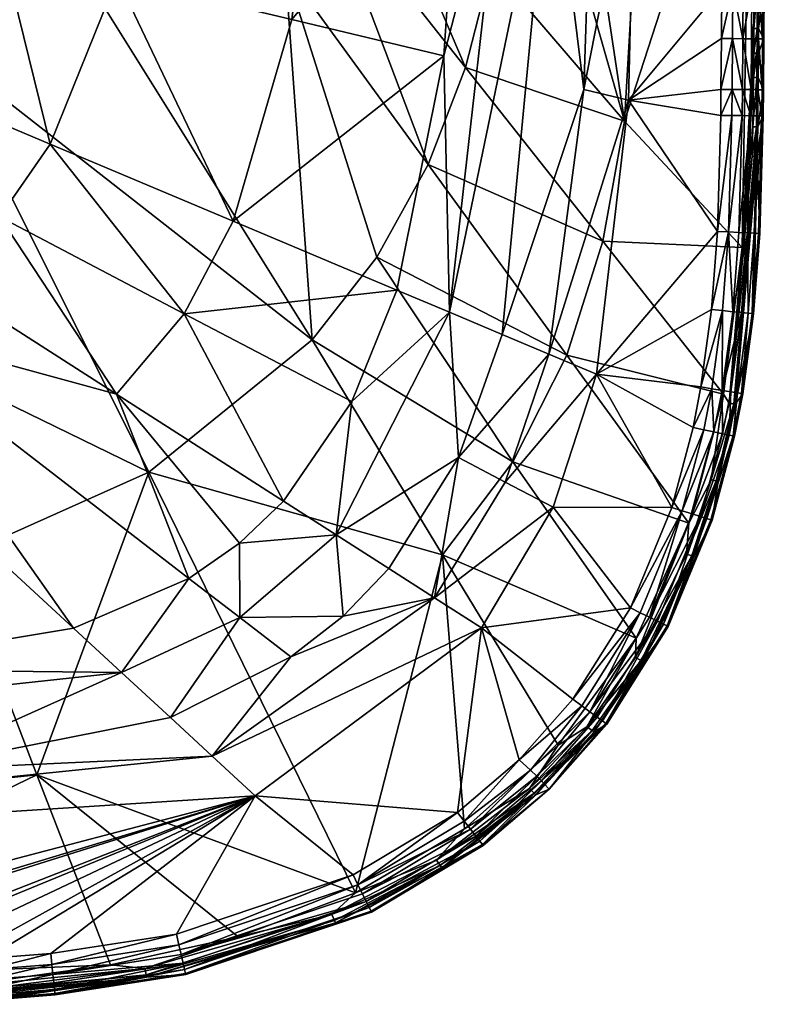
# Model space of a CAD drawing. Header units: centimetres. Extents: x -23.3 to 37.3, y -26.1 to 22.5.
# Tile 15 of 29: x 23.7 to 37.3, y -26.1 to -8.1. Entities that reach past the tile are written whole.
import ezdxf

# ---------------------------------------------------------------- set-up
doc = ezdxf.new("R2010")
doc.units = ezdxf.units.CM
doc.layers.get('0').update_dxf_attribs({"true_color": 0x5890e1})

msp = doc.modelspace()

# ---------------------------------------------------------------- meshes
at = {"color": 133, "true_color": 0x57e1c6}
mesh = msp.add_polyface(dxfattribs=at)
corners = [(34.772, -9.937, 31.688), (33.204, 0.488, 29.753), (35.276, -1.258, 31.805), (36.547, -7.501, 40.166), (35.749, -4.669, 40.109), (34.961, -4.613, 39.944), (37.157, -5.177, 33.948), (37.167, -3.108, 33.949), (37.223, -3.107, 34.095), (37.215, -5.177, 34.097), (37.079, -2.818, 33.817), (32.895, -3.344, 29.687), (37.236, -5.176, 34.254), (33.431, -2.563, 39.288), (32.598, -4.446, 38.756), (33.431, -4.505, 39.294), (34.187, -4.558, 39.67), (34.944, -2.563, 39.942), (35.731, -2.563, 40.11), (36.569, -3.275, 40.166), (37.236, -4.729, 39.8), (37.312, -4.73, 39.624), (37.286, -3.278, 39.714), (37.12, -3.277, 39.951), (36.952, -4.728, 40.068), (36.868, -3.276, 40.11), (36.764, -4.727, 40.142), (37.329, -3.278, 39.577), (37.336, -4.73, 39.435), (37.002, -3.277, 40.042), (37.114, -4.729, 39.952), (37.141, -7.473, 33.948), (37.149, -6.324, 33.948), (36.561, -4.726, 40.166), (36.721, -3.276, 40.152), (37.341, -3.278, 39.435), (37.244, -3.107, 34.25), (37.23, -6.324, 34.256)]
mesh.append_faces([[corners[k] for k in face] for face in [(0, 1, 2), (3, 4, 5), (6, 7, 8), (8, 9, 6), (2, 10, 0), (0, 11, 1), (9, 8, 12), (13, 14, 15), (15, 16, 13), (7, 6, 10), (16, 5, 17), (4, 18, 5), (19, 18, 4), (20, 21, 22), (20, 22, 23), (24, 25, 26), (21, 27, 22), (28, 27, 21), (29, 25, 24), (29, 24, 30), (31, 10, 32), (33, 26, 34), (26, 25, 34), (35, 28, 36), (35, 27, 28), (30, 20, 23), (29, 30, 23), (33, 34, 19), (33, 19, 4), (28, 12, 36), (8, 36, 12), (32, 6, 9), (10, 6, 32), (37, 12, 28), (9, 12, 37)]], dxfattribs={"color": 133})
mesh = msp.add_polyface(dxfattribs=at)
corners = [(30.584, -1.032, 27.812), (32.895, -3.344, 29.687), (32.347, -7.098, 29.597), (26.114, -3.987, 32.982), (25.522, -7.317, 32.982), (29.172, -4.203, 35.712), (28.706, -8.08, 35.692), (31.874, -8.955, 29.549), (29.283, -5.672, 27.708), (29.83, -4.153, 27.744), (32.598, -4.446, 38.756), (31.579, -13.424, 38.813), (33.431, -4.505, 39.294), (31.477, -8.743, 38.114), (26.295, -3.729, 26.276), (26.132, -3.618, 26.149), (26.704, -2.695, 26.156), (26.34, -4.056, 26.368), (27.072, -2.853, 26.381), (31.194, -10.729, 29.508), (25.829, -4.785, 26.362), (28.582, -7.135, 27.676), (24.428, -6.475, 26.352), (26.177, -2.563, 32.982), (31.791, -2.563, 38.114), (31.768, -4.387, 38.114), (26.564, -2.609, 26.002), (27.669, -1.669, 26.394), (26.45, -2.537, 25.825), (25.99, -3.521, 25.994), (26.146, -2.709, 25.505), (25.977, -2.609, 25.343), (26.509, -2.098, 25.508), (26.361, -2.479, 25.622), (26.866, -2.794, 26.283), (25.874, -3.44, 25.813)]
mesh.append_faces([[corners[k] for k in face] for face in [(0, 1, 2), (3, 4, 5), (4, 6, 5), (7, 8, 9), (10, 11, 12), (10, 13, 11), (14, 15, 16), (17, 18, 8), (18, 9, 8), (8, 7, 19), (20, 21, 22), (2, 9, 0), (23, 5, 24), (24, 5, 25), (6, 25, 5), (26, 16, 15), (18, 27, 9), (9, 2, 7), (3, 5, 23), (13, 25, 6), (17, 8, 21), (19, 21, 8), (10, 25, 13), (25, 10, 24), (20, 17, 21), (28, 26, 29), (30, 31, 32), (32, 33, 30), (15, 29, 26), (16, 34, 14), (17, 14, 18), (33, 28, 35), (34, 27, 18), (14, 34, 18)]], dxfattribs={"color": 133})
mesh = msp.add_polyface(dxfattribs=at)
corners = [(34.961, -4.613, 39.944), (34.845, -9.55, 39.962), (36.547, -7.501, 40.166), (34.187, -4.558, 39.67), (34.034, -9.356, 39.7), (34.772, -9.937, 31.688), (37.079, -2.818, 33.817), (36.917, -12.241, 33.803), (32.347, -7.098, 29.597), (32.895, -3.344, 29.687), (37.134, -8.243, 33.947), (33.431, -4.505, 39.294), (36.749, -7.502, 40.142), (36.743, -8.428, 40.142), (36.931, -8.43, 40.068), (36.54, -8.427, 40.166), (31.874, -8.955, 29.549), (37.114, -4.729, 39.952), (36.937, -7.503, 40.068), (37.098, -7.504, 39.952), (37.236, -4.729, 39.8), (36.764, -4.727, 40.142), (36.561, -4.726, 40.166), (35.749, -4.669, 40.109), (36.533, -9.356, 40.166), (37.215, -8.431, 39.8), (37.092, -8.431, 39.952), (37.085, -9.36, 39.952), (37.126, -9.141, 33.947), (37.13, -8.692, 33.947), (37.192, -8.692, 34.1), (36.952, -4.728, 40.068), (37.141, -7.473, 33.948), (37.221, -7.505, 39.8), (36.924, -9.359, 40.068), (37.196, -8.243, 34.1), (36.736, -9.357, 40.142)]
mesh.append_faces([[corners[k] for k in face] for face in [(0, 1, 2), (0, 3, 4), (5, 6, 7), (5, 8, 9), (7, 6, 10), (4, 3, 11), (12, 13, 14), (13, 12, 15), (16, 8, 5), (1, 0, 4), (17, 18, 19), (17, 19, 20), (14, 18, 12), (19, 18, 14), (21, 22, 2), (22, 23, 2), (24, 13, 15), (25, 26, 27), (27, 26, 14), (28, 29, 30), (18, 31, 12), (17, 31, 18), (12, 21, 2), (31, 21, 12), (10, 6, 32), (33, 19, 26), (14, 26, 19), (34, 14, 13), (14, 34, 27), (29, 10, 35), (24, 36, 13), (13, 36, 34), (15, 12, 2), (1, 15, 2)]], dxfattribs={"color": 133})
mesh = msp.add_polyface(dxfattribs=at)
corners = [(23.886, -5.98, 25.849), (24.036, -6.117, 26.065), (21.859, -8.146, 26.066), (23.777, -5.879, 25.598), (23.519, -5.604, 25.299), (24.492, -4.845, 25.407), (23.384, -4.49, 25.66), (23.636, -4.702, 25.297), (21.079, -6.777, 25.56), (21.208, -6.215, 26.3), (23.349, -4.044, 26.3), (22.04, -5.729, 26.096), (25.413, -4.472, 26.067), (22.163, -6.372, 25.285), (23.424, -5.519, 25.285), (24.151, -4.258, 25.285), (24.301, -10.357, 32.982), (23.43, -6.816, 31.51), (22.195, -9.469, 31.5), (21.726, -7.991, 25.85), (25.522, -7.317, 32.982), (26.114, -3.987, 32.982), (24.067, -3.89, 31.545), (24.56, -4.899, 25.496), (25.146, -4.266, 25.604), (25.607, -4.619, 26.24), (21.628, -7.877, 25.598), (22.883, -6.689, 25.493), (22.747, -6.552, 25.34), (22.02, -8.336, 26.236), (25.256, -4.352, 25.848), (24.22, -6.285, 26.236), (22.663, -6.467, 25.299), (25.829, -4.785, 26.362), (24.428, -6.475, 26.352), (22.203, -8.551, 26.351)]
mesh.append_faces([[corners[k] for k in face] for face in [(0, 1, 2), (3, 4, 5), (6, 7, 8), (9, 10, 11), (0, 12, 1), (7, 13, 8), (14, 15, 5), (16, 17, 18), (2, 19, 0), (20, 21, 22), (17, 20, 22), (16, 20, 17), (3, 23, 24), (25, 1, 12), (13, 15, 14), (3, 26, 27), (28, 4, 3), (15, 13, 7), (29, 2, 1), (3, 30, 0), (3, 0, 26), (3, 27, 28), (30, 12, 0), (1, 31, 29), (25, 31, 1), (26, 0, 19), (5, 23, 3), (32, 13, 14), (4, 28, 32), (25, 33, 31), (29, 34, 35), (31, 33, 34), (29, 31, 34), (14, 5, 4), (14, 4, 32)]], dxfattribs={"color": 133})
mesh = msp.add_polyface(dxfattribs=at)
corners = [(28.582, -7.135, 27.676), (30.255, -12.415, 29.474), (29.077, -13.925, 29.452), (32.739, -16.153, 31.597), (33.47, -16.981, 40.011), (35.634, -16.988, 40.166), (34.263, -14.555, 39.997), (36.578, -14.916, 33.797), (33.72, -14.206, 31.622), (34.377, -12.127, 31.653), (31.579, -13.424, 38.813), (32.545, -13.831, 39.39), (33.431, -4.505, 39.294), (31.744, -16.076, 39.416), (36.024, -15.529, 40.166), (31.194, -10.729, 29.508), (35.946, -17.275, 33.795), (30.62, -13.019, 38.114), (31.477, -8.743, 38.114), (27.634, -11.761, 35.671), (34.034, -9.356, 39.7), (32.598, -16.523, 39.78), (33.394, -14.189, 39.757), (31.874, -8.955, 29.549), (31.452, -17.852, 31.581), (29.513, -17.484, 38.836), (29.798, -15.054, 38.114), (34.845, -9.55, 39.962), (36.467, -11.948, 40.166), (34.772, -9.937, 31.688), (36.917, -12.241, 33.803), (26.742, -13.451, 35.665), (28.706, -8.08, 35.692), (36.167, -14.785, 40.166)]
mesh.append_faces([[corners[k] for k in face] for face in [(0, 1, 2), (2, 1, 3), (4, 5, 6), (7, 8, 9), (10, 11, 12), (13, 11, 10), (6, 5, 14), (9, 8, 15), (16, 8, 7), (17, 18, 19), (11, 20, 12), (13, 21, 22), (15, 23, 9), (3, 24, 2), (25, 10, 26), (22, 6, 27), (6, 28, 27), (13, 10, 25), (16, 3, 8), (8, 3, 1), (29, 9, 23), (9, 29, 30), (17, 31, 26), (21, 4, 6), (6, 22, 21), (15, 1, 0), (1, 15, 8), (13, 22, 11), (22, 20, 11), (27, 20, 22), (19, 18, 32), (10, 17, 26), (18, 17, 10), (33, 6, 14)]], dxfattribs={"color": 133})
mesh = msp.add_polyface(dxfattribs=at)
corners = [(37.23, -6.324, 34.256), (37.336, -4.73, 39.435), (37.32, -7.505, 39.435), (37.297, -7.505, 39.624), (37.312, -4.73, 39.624), (37.221, -7.505, 39.8), (37.215, -8.431, 39.8), (37.291, -8.432, 39.624), (37.092, -8.431, 39.952), (37.224, -7.473, 34.259), (37.208, -6.324, 34.098), (37.196, -8.243, 34.1), (37.201, -7.473, 34.099), (37.218, -8.243, 34.261), (37.134, -8.243, 33.947), (37.141, -7.473, 33.948), (37.149, -6.324, 33.948), (37.314, -8.432, 39.435), (37.284, -9.362, 39.624), (37.236, -4.729, 39.8), (37.098, -7.504, 39.952), (37.215, -5.177, 34.097), (37.215, -8.691, 34.263), (37.307, -9.362, 39.435), (37.192, -8.692, 34.1), (37.189, -9.141, 34.101), (37.126, -9.141, 33.947), (37.212, -9.14, 34.264), (37.085, -9.36, 39.952), (37.208, -9.361, 39.8), (37.13, -8.692, 33.947)]
mesh.append_faces([[corners[k] for k in face] for face in [(0, 1, 2), (3, 4, 5), (5, 6, 7), (8, 6, 5), (2, 1, 3), (1, 4, 3), (0, 2, 9), (10, 0, 9), (11, 12, 13), (12, 11, 14), (12, 15, 16), (17, 13, 2), (7, 17, 2), (7, 18, 17), (18, 7, 6), (19, 20, 5), (19, 5, 4), (21, 10, 16), (0, 10, 21), (11, 13, 22), (22, 13, 17), (16, 10, 12), (12, 10, 9), (22, 17, 23), (24, 25, 26), (25, 24, 27), (14, 15, 12), (28, 29, 6), (7, 3, 5), (3, 7, 2), (2, 13, 9), (12, 9, 13), (11, 24, 30), (22, 24, 11), (24, 22, 27)]], dxfattribs={"color": 133})
mesh = msp.add_polyface(dxfattribs=at)
corners = [(24.428, -6.475, 26.352), (29.077, -13.925, 29.452), (22.203, -8.551, 26.351), (26.097, -16.343, 29.444), (22.546, -17.928, 29.476), (20.98, -13.846, 27.652), (28.582, -7.135, 27.676), (24.723, -19.187, 38.114), (20.811, -13.636, 32.982), (19.337, -14.217, 32.982), (25.511, -14.921, 35.665), (26.742, -13.451, 35.665), (23.374, -11.684, 32.982), (30.62, -13.019, 38.114), (27.634, -11.761, 35.671), (18.74, -9.432, 25.299), (20.964, -8.318, 25.494), (18.936, -9.752, 25.604), (22.195, -9.469, 31.5), (19.881, -8.493, 30.186), (19.087, -9.435, 30.187), (22.194, -12.797, 32.982), (28.706, -8.08, 35.692), (25.522, -7.317, 32.982), (19.394, -10.479, 26.364), (24.301, -10.357, 32.982), (31.452, -17.852, 31.581), (28.557, -16.872, 38.114), (19.037, -9.91, 25.912), (21.726, -7.991, 25.85), (19.292, -10.315, 26.287), (19.197, -10.164, 26.185), (22.02, -8.336, 26.236), (18.16, -10.213, 30.194), (26.83, -18.28, 38.114), (29.798, -15.054, 38.114), (17.771, -12.772, 31.525), (21.859, -8.146, 26.066), (19.112, -10.028, 26.059), (18.176, -11.129, 26.371)]
mesh.append_faces([[corners[k] for k in face] for face in [(0, 1, 2), (3, 4, 5), (0, 6, 1), (7, 8, 9), (10, 11, 12), (13, 14, 11), (15, 16, 17), (18, 19, 20), (20, 21, 18), (22, 23, 14), (2, 3, 5), (2, 1, 3), (2, 5, 24), (11, 25, 12), (3, 1, 26), (10, 27, 11), (28, 17, 29), (30, 31, 32), (14, 23, 25), (14, 25, 11), (8, 21, 33), (8, 34, 10), (25, 18, 12), (18, 21, 12), (11, 27, 35), (21, 8, 10), (21, 10, 12), (9, 8, 36), (21, 20, 33), (28, 37, 38), (5, 39, 24), (37, 31, 38), (30, 32, 2), (30, 2, 24), (30, 24, 39)]], dxfattribs={"color": 133})
mesh = msp.add_polyface(dxfattribs=at)
corners = [(37.24, -11.987, 39.435), (37.193, -10.577, 34.271), (37.302, -9.839, 39.435), (37.08, -9.836, 39.952), (36.919, -9.834, 40.068), (36.857, -11.967, 40.068), (36.669, -11.958, 40.141), (37.279, -9.838, 39.624), (37.203, -9.838, 39.8), (37.141, -11.982, 39.8), (36.731, -9.832, 40.141), (37.018, -11.976, 39.952), (37.307, -9.362, 39.435), (37.203, -10.039, 34.268), (37.212, -9.14, 34.264), (37.216, -11.986, 39.624), (37.189, -9.141, 34.101), (37.179, -10.039, 34.103), (37.114, -10.039, 33.947), (37.126, -9.141, 33.947), (36.917, -12.241, 33.803), (37.103, -10.577, 33.946), (37.169, -10.577, 34.104), (37.13, -8.692, 33.947), (37.208, -9.361, 39.8), (37.085, -9.36, 39.952), (36.924, -9.359, 40.068), (36.736, -9.357, 40.142), (37.284, -9.362, 39.624), (37.314, -8.432, 39.435), (37.215, -8.431, 39.8), (37.134, -8.243, 33.947), (37.215, -8.691, 34.263)]
mesh.append_faces([[corners[k] for k in face] for face in [(0, 1, 2), (3, 4, 5), (6, 5, 4), (7, 8, 9), (4, 10, 6), (8, 3, 11), (12, 13, 14), (15, 2, 7), (16, 14, 13), (16, 17, 18), (19, 18, 20), (18, 19, 16), (13, 17, 16), (2, 1, 13), (17, 13, 1), (21, 18, 17), (20, 18, 21), (22, 17, 1), (17, 22, 21), (7, 2, 12), (12, 2, 13), (23, 19, 20), (24, 8, 7), (8, 24, 25), (26, 4, 3), (4, 26, 27), (28, 7, 12), (7, 28, 24), (3, 25, 26), (25, 3, 8), (27, 10, 4), (28, 12, 29), (30, 24, 28), (20, 31, 23), (32, 12, 14)]], dxfattribs={"color": 133})
mesh = msp.add_polyface(dxfattribs=at)
corners = [(36.578, -14.916, 33.797), (34.377, -12.127, 31.653), (36.917, -12.241, 33.803), (36.683, -15.666, 39.8), (36.563, -15.641, 39.952), (36.159, -17.151, 39.952), (36.405, -15.608, 40.068), (36.221, -15.57, 40.141), (35.826, -17.048, 40.141), (36.78, -15.686, 39.435), (36.482, -16.507, 34.333), (36.799, -15.096, 34.315), (36.552, -14.849, 40.068), (36.747, -13.413, 40.068), (36.56, -13.394, 40.141), (34.845, -9.55, 39.962), (36.467, -11.948, 40.166), (36.528, -9.83, 40.166), (36.355, -16.48, 33.947), (36.682, -15.081, 33.946), (36.767, -15.093, 34.123), (36.731, -9.832, 40.141), (36.669, -11.958, 40.141), (36.024, -15.529, 40.166), (35.634, -16.988, 40.166), (36.006, -17.104, 40.068), (36.711, -14.875, 39.952), (36.907, -13.429, 39.952), (36.447, -16.501, 34.131), (36.167, -14.785, 40.166), (36.367, -14.818, 40.141), (36.359, -13.374, 40.166), (34.263, -14.555, 39.997), (36.533, -9.356, 40.166), (36.54, -8.427, 40.166), (36.736, -9.357, 40.142)]
mesh.append_faces([[corners[k] for k in face] for face in [(0, 1, 2), (3, 4, 5), (6, 7, 8), (9, 10, 11), (12, 13, 14), (15, 16, 17), (18, 19, 20), (21, 16, 22), (23, 24, 7), (17, 16, 21), (4, 6, 25), (12, 26, 27), (20, 28, 18), (29, 30, 14), (14, 30, 12), (0, 19, 18), (29, 14, 31), (29, 31, 32), (20, 11, 10), (28, 20, 10), (6, 12, 30), (12, 6, 4), (26, 4, 3), (4, 26, 12), (22, 14, 13), (14, 22, 31), (30, 23, 7), (30, 7, 6), (32, 31, 16), (22, 16, 31), (33, 34, 15), (29, 23, 30), (35, 17, 21), (33, 17, 35), (33, 15, 17)]], dxfattribs={"color": 133})
mesh = msp.add_polyface(dxfattribs=at)
corners = [(36.799, -15.096, 34.315), (37.193, -10.577, 34.271), (37.128, -13.451, 39.435), (36.93, -14.911, 39.435), (36.832, -14.895, 39.8), (37.029, -13.441, 39.8), (36.907, -13.429, 39.952), (37.018, -11.976, 39.952), (37.141, -11.982, 39.8), (37.203, -9.838, 39.8), (36.682, -15.081, 33.946), (37.103, -10.577, 33.946), (37.169, -10.577, 34.104), (36.711, -14.875, 39.952), (36.767, -15.093, 34.123), (36.917, -12.241, 33.803), (37.24, -11.987, 39.435), (36.906, -14.907, 39.624), (36.747, -13.413, 40.068), (36.552, -14.849, 40.068), (36.857, -11.967, 40.068), (37.08, -9.836, 39.952), (36.78, -15.686, 39.435), (36.757, -15.681, 39.624), (37.104, -13.448, 39.624), (37.216, -11.986, 39.624), (37.279, -9.838, 39.624), (36.578, -14.916, 33.797), (36.683, -15.666, 39.8), (36.669, -11.958, 40.141), (37.302, -9.839, 39.435)]
mesh.append_faces([[corners[k] for k in face] for face in [(0, 1, 2), (3, 0, 2), (4, 5, 6), (7, 8, 9), (10, 11, 12), (6, 13, 4), (12, 14, 10), (15, 11, 10), (5, 8, 7), (2, 1, 16), (5, 4, 17), (6, 18, 19), (20, 7, 21), (3, 22, 0), (23, 17, 4), (8, 5, 24), (17, 24, 5), (7, 6, 5), (18, 6, 7), (8, 25, 26), (24, 25, 8), (27, 15, 10), (28, 4, 13), (4, 28, 23), (7, 20, 18), (18, 20, 29), (12, 1, 0), (0, 14, 12), (2, 16, 24), (2, 24, 17), (23, 22, 3), (16, 30, 25), (24, 16, 25), (2, 17, 3), (17, 23, 3)]], dxfattribs={"color": 133})
mesh = msp.add_polyface(dxfattribs=at)
corners = [(7.022, -23.601, 39.957), (16.272, -25.339, 40.166), (28.039, -22.248, 40.037), (24.723, -19.187, 38.114), (19.337, -14.217, 32.982), (20.217, -19.936, 38.114), (27.256, -21.524, 39.823), (21.607, -21.789, 39.451), (16.072, -25.725, 33.796), (24.057, -21.867, 31.599), (25.401, -25.332, 33.797), (26.491, -20.819, 39.467), (25.602, -19.998, 38.858), (20.98, -13.846, 27.652), (22.546, -17.928, 29.476), (14.879, -19.36, 29.568), (15.517, -22.766, 31.668), (23.137, -25.218, 40.166), (24.31, -25.127, 40.166), (16.209, -21.016, 38.816), (26.83, -18.28, 38.114), (20.811, -13.636, 32.982), (26.097, -16.343, 29.444), (23.149, -25.416, 40.141), (15.786, -20.117, 38.114), (27.727, -24.823, 33.799), (16.647, -21.948, 39.389), (24.35, -25.507, 40.068), (26.688, -25.146, 40.068), (26.647, -24.966, 40.141), (26.604, -24.772, 40.166), (24.331, -25.324, 40.141), (20.235, -25.3, 40.166), (18.261, -25.321, 40.166), (22.612, -25.245, 40.166), (21.625, -25.278, 40.166), (20.63, -25.295, 40.166), (17.868, -25.325, 40.166)]
mesh.append_faces([[corners[k] for k in face] for face in [(0, 1, 2), (3, 4, 5), (0, 2, 6), (0, 6, 7), (8, 9, 10), (7, 11, 12), (13, 14, 15), (8, 16, 9), (2, 17, 18), (7, 12, 19), (3, 20, 21), (9, 14, 22), (14, 9, 16), (18, 17, 23), (16, 15, 14), (4, 24, 5), (5, 19, 12), (9, 25, 10), (5, 24, 19), (6, 11, 7), (7, 19, 26), (3, 12, 20), (3, 5, 12), (27, 28, 29), (30, 31, 29), (32, 2, 33), (30, 2, 18), (30, 18, 31), (34, 2, 35), (2, 36, 35), (34, 17, 2), (1, 37, 2), (32, 36, 2), (2, 37, 33)]], dxfattribs={"color": 133})
mesh = msp.add_polyface(dxfattribs=at)
corners = [(26.771, -25.512, 39.435), (29.5, -24.568, 34.393), (30.161, -24.374, 39.435), (25.511, -14.921, 35.665), (27.75, -17.639, 38.114), (28.557, -16.872, 38.114), (26.097, -16.343, 29.444), (29.867, -24.018, 33.8), (24.057, -21.867, 31.599), (26.054, -25.558, 34.38), (27.727, -24.823, 33.799), (26.688, -25.146, 40.068), (26.723, -25.3, 39.951), (30.064, -24.179, 39.951), (26.749, -25.417, 39.8), (30.118, -24.286, 39.8), (29.435, -24.414, 33.957), (25.602, -19.998, 38.858), (26.491, -20.819, 39.467), (27.755, -18.994, 38.847), (26.604, -24.772, 40.166), (29.822, -23.693, 40.166), (28.039, -22.248, 40.037), (26.028, -25.403, 33.954), (29.993, -24.037, 40.068), (29.911, -23.871, 40.141), (25.401, -25.332, 33.797), (29.513, -17.484, 38.836), (29.64, -18.97, 39.444), (28.688, -19.714, 39.453), (26.765, -25.49, 39.624), (27.256, -21.524, 39.823), (29.483, -24.526, 34.162), (26.047, -25.516, 34.155), (26.83, -18.28, 38.114), (26.647, -24.966, 40.141), (30.151, -24.353, 39.624)]
mesh.append_faces([[corners[k] for k in face] for face in [(0, 1, 2), (3, 4, 5), (6, 7, 8), (9, 1, 0), (7, 10, 8), (11, 12, 13), (14, 15, 13), (16, 10, 7), (17, 18, 19), (20, 21, 22), (16, 23, 10), (11, 24, 25), (23, 26, 10), (27, 19, 28), (18, 29, 19), (15, 14, 30), (29, 18, 31), (16, 32, 33), (33, 23, 16), (34, 4, 3), (4, 19, 27), (25, 35, 11), (19, 29, 28), (4, 27, 5), (35, 25, 21), (13, 12, 14), (30, 36, 15), (32, 9, 33), (34, 17, 19), (34, 19, 4), (20, 35, 21), (13, 24, 11), (32, 1, 9), (30, 0, 36), (0, 2, 36)]], dxfattribs={"color": 133})
mesh = msp.add_polyface(dxfattribs=at)
corners = [(33.832, -20.486, 40.166), (34.881, -18.817, 40.166), (32.166, -19.183, 40.02), (33.562, -21.321, 33.799), (31.452, -17.852, 31.581), (34.984, -19.369, 33.796), (29.513, -17.484, 38.836), (29.64, -18.97, 39.444), (30.474, -18.099, 39.435), (31.744, -16.076, 39.416), (31.31, -18.635, 39.796), (32.598, -16.523, 39.78), (28.688, -19.714, 39.453), (27.256, -21.524, 39.823), (32.739, -16.153, 31.597), (34.371, -20.882, 39.8), (35.484, -19.113, 39.8), (35.374, -19.059, 39.952), (35.572, -19.156, 39.435), (34.45, -20.941, 39.435), (35.112, -19.794, 34.372), (35.946, -17.275, 33.795), (29.867, -24.018, 33.8), (26.097, -16.343, 29.444), (35.062, -18.906, 40.141), (34.144, -20.716, 40.068), (34.273, -20.81, 39.951), (33.47, -16.981, 40.011), (34.088, -20.987, 33.955), (34.976, -19.721, 33.952), (35.075, -19.776, 34.151), (33.994, -20.605, 40.141), (34.431, -20.927, 39.624), (35.23, -18.988, 40.068), (35.551, -19.146, 39.624), (35.826, -17.048, 40.141), (29.798, -15.054, 38.114), (28.557, -16.872, 38.114), (34.219, -21.083, 34.384), (35.634, -16.988, 40.166)]
mesh.append_faces([[corners[k] for k in face] for face in [(0, 1, 2), (3, 4, 5), (6, 7, 8), (9, 10, 11), (12, 13, 10), (5, 4, 14), (15, 16, 17), (18, 19, 20), (5, 14, 21), (22, 23, 4), (0, 24, 1), (25, 26, 17), (2, 10, 13), (27, 11, 10), (9, 6, 8), (28, 29, 30), (0, 31, 24), (16, 15, 32), (10, 8, 7), (9, 8, 10), (2, 1, 27), (10, 2, 27), (25, 33, 24), (12, 10, 7), (32, 34, 16), (24, 35, 1), (6, 36, 37), (17, 33, 25), (5, 29, 28), (24, 31, 25), (17, 26, 15), (30, 20, 38), (1, 39, 27), (18, 34, 32)]], dxfattribs={"color": 133})
mesh = msp.add_polyface(dxfattribs=at)
corners = [(36.37, -17.217, 39.435), (36.035, -17.88, 34.35), (36.482, -16.507, 34.333), (35.572, -19.156, 39.435), (35.484, -19.113, 39.8), (36.276, -17.188, 39.8), (36.159, -17.151, 39.952), (35.374, -19.059, 39.952), (35.112, -19.794, 34.372), (36.78, -15.686, 39.435), (36.683, -15.666, 39.8), (35.946, -17.275, 33.795), (36.578, -14.916, 33.797), (36.355, -16.48, 33.947), (35.23, -18.988, 40.068), (36.006, -17.104, 40.068), (35.826, -17.048, 40.141), (36.405, -15.608, 40.068), (35.999, -17.87, 34.14), (35.075, -19.776, 34.151), (34.976, -19.721, 33.952), (36.447, -16.501, 34.131), (35.902, -17.837, 33.949), (36.757, -15.681, 39.624), (35.062, -18.906, 40.141), (35.551, -19.146, 39.624), (36.221, -15.57, 40.141), (35.634, -16.988, 40.166), (36.348, -17.21, 39.624), (34.984, -19.369, 33.796), (36.563, -15.641, 39.952), (34.881, -18.817, 40.166)]
mesh.append_faces([[corners[k] for k in face] for face in [(0, 1, 2), (0, 3, 1), (4, 5, 6), (6, 7, 4), (3, 8, 1), (9, 0, 2), (6, 5, 10), (11, 12, 13), (14, 15, 16), (16, 15, 17), (18, 19, 20), (21, 18, 22), (20, 22, 18), (23, 10, 5), (16, 24, 14), (22, 13, 21), (11, 22, 20), (11, 13, 22), (5, 4, 25), (26, 27, 16), (14, 7, 6), (25, 28, 5), (5, 28, 23), (11, 20, 29), (15, 6, 30), (6, 15, 14), (19, 18, 8), (18, 1, 8), (1, 18, 21), (21, 2, 1), (16, 27, 31), (28, 9, 23), (3, 0, 25), (0, 9, 28), (25, 0, 28)]], dxfattribs={"color": 133})
mesh = msp.add_polyface(dxfattribs=at)
corners = [(32.195, -23.155, 39.435), (31.439, -23.561, 34.396), (33.158, -22.23, 34.392), (27.256, -21.524, 39.823), (28.039, -22.248, 40.037), (32.166, -19.183, 40.02), (31.729, -22.551, 40.166), (32.855, -21.591, 40.166), (33.562, -21.321, 33.799), (31.853, -22.849, 33.8), (31.452, -17.852, 31.581), (30.161, -24.374, 39.435), (31.851, -22.709, 40.141), (30.064, -24.179, 39.951), (30.118, -24.286, 39.8), (32.135, -23.078, 39.8), (29.5, -24.568, 34.393), (32.181, -23.137, 39.624), (29.435, -24.414, 33.957), (31.346, -23.42, 33.957), (31.414, -23.523, 34.163), (33.125, -22.199, 34.161), (29.911, -23.871, 40.141), (29.993, -24.037, 40.068), (31.964, -22.856, 40.068), (29.867, -24.018, 33.8), (32.061, -22.982, 39.951), (33.04, -22.112, 33.956), (29.483, -24.526, 34.162), (33.26, -21.973, 39.8), (30.151, -24.353, 39.624), (33.061, -21.779, 40.068), (29.822, -23.693, 40.166), (33.176, -21.888, 39.951)]
mesh.append_faces([[corners[k] for k in face] for face in [(0, 1, 2), (3, 4, 5), (5, 6, 7), (8, 9, 10), (0, 11, 1), (7, 6, 12), (13, 14, 15), (11, 16, 1), (17, 15, 14), (4, 6, 5), (18, 19, 20), (21, 20, 19), (22, 23, 24), (10, 9, 25), (18, 25, 19), (26, 24, 23), (9, 27, 19), (25, 9, 19), (20, 28, 18), (12, 6, 22), (26, 15, 29), (15, 26, 13), (14, 30, 17), (12, 24, 31), (24, 12, 22), (23, 13, 26), (20, 1, 16), (20, 21, 1), (16, 28, 20), (4, 32, 6), (22, 6, 32), (17, 30, 0), (30, 11, 0), (24, 26, 33)]], dxfattribs={"color": 133})
mesh = msp.add_polyface(dxfattribs=at)
corners = [(34.45, -20.941, 39.435), (33.401, -22.126, 39.435), (34.219, -21.083, 34.384), (35.112, -19.794, 34.372), (33.176, -21.888, 39.951), (34.273, -20.81, 39.951), (34.144, -20.716, 40.068), (32.135, -23.078, 39.8), (32.181, -23.137, 39.624), (33.308, -22.03, 39.624), (33.158, -22.23, 34.392), (31.853, -22.849, 33.8), (33.562, -21.321, 33.799), (33.04, -22.112, 33.956), (32.195, -23.155, 39.435), (35.075, -19.776, 34.151), (34.183, -21.058, 34.157), (34.088, -20.987, 33.955), (33.061, -21.779, 40.068), (32.855, -21.591, 40.166), (31.851, -22.709, 40.141), (31.964, -22.856, 40.068), (33.26, -21.973, 39.8), (31.346, -23.42, 33.957), (33.125, -22.199, 34.161), (34.984, -19.369, 33.796), (33.994, -20.605, 40.141), (31.439, -23.561, 34.396), (33.832, -20.486, 40.166), (32.166, -19.183, 40.02), (35.572, -19.156, 39.435), (34.431, -20.927, 39.624), (32.061, -22.982, 39.951), (34.371, -20.882, 39.8)]
mesh.append_faces([[corners[k] for k in face] for face in [(0, 1, 2), (0, 2, 3), (4, 5, 6), (7, 8, 9), (1, 10, 2), (11, 12, 13), (1, 14, 10), (9, 8, 1), (15, 16, 17), (13, 17, 16), (18, 19, 20), (4, 18, 21), (9, 22, 7), (23, 13, 24), (16, 24, 13), (25, 17, 12), (12, 17, 13), (26, 19, 18), (5, 4, 22), (24, 16, 10), (24, 10, 27), (2, 16, 15), (16, 2, 10), (28, 19, 26), (28, 29, 19), (8, 14, 1), (30, 31, 0), (31, 1, 0), (6, 18, 4), (18, 6, 26), (22, 4, 32), (31, 33, 22), (22, 33, 5), (31, 9, 1), (22, 9, 31)]], dxfattribs={"color": 133})
mesh = msp.add_polyface(dxfattribs=at)
corners = [(26.054, -25.558, 34.38), (26.771, -25.512, 39.435), (24.389, -25.88, 39.435), (24.35, -25.507, 40.068), (24.366, -25.664, 39.952), (26.723, -25.3, 39.951), (21.644, -26.035, 39.435), (22.242, -25.925, 34.361), (23.184, -25.975, 39.435), (22.239, -25.78, 33.951), (25.401, -25.332, 33.797), (26.028, -25.403, 33.954), (26.688, -25.146, 40.068), (22.242, -25.886, 34.145), (26.047, -25.516, 34.155), (24.378, -25.784, 39.8), (23.178, -25.878, 39.8), (23.182, -25.952, 39.624), (23.17, -25.758, 39.952), (24.386, -25.857, 39.624), (26.765, -25.49, 39.624), (26.749, -25.417, 39.8), (22.647, -26.002, 39.435), (26.647, -24.966, 40.141), (24.331, -25.324, 40.141), (23.161, -25.6, 40.068), (24.31, -25.127, 40.166), (23.149, -25.416, 40.141), (22.642, -25.905, 39.8), (22.637, -25.785, 39.952), (22.629, -25.627, 40.068), (22.621, -25.443, 40.141)]
mesh.append_faces([[corners[k] for k in face] for face in [(0, 1, 2), (3, 4, 5), (0, 6, 7), (0, 2, 8), (9, 10, 11), (5, 12, 3), (13, 14, 7), (15, 16, 17), (18, 4, 3), (19, 20, 21), (0, 22, 6), (17, 19, 15), (21, 15, 19), (23, 24, 3), (4, 18, 16), (11, 14, 13), (13, 9, 11), (15, 21, 5), (14, 0, 7), (16, 15, 4), (5, 4, 15), (19, 17, 8), (3, 25, 18), (25, 3, 24), (2, 1, 20), (2, 20, 19), (2, 19, 8), (24, 26, 27), (24, 27, 25), (17, 16, 28), (16, 18, 29), (0, 8, 22), (17, 22, 8), (18, 25, 30), (25, 27, 31)]], dxfattribs={"color": 133})
mesh = msp.add_polyface(dxfattribs=at)
corners = [(22.637, -25.785, 39.952), (22.629, -25.627, 40.068), (21.635, -25.66, 40.068), (21.639, -25.818, 39.952), (21.642, -25.938, 39.8), (22.621, -25.443, 40.141), (21.63, -25.476, 40.141), (16.072, -25.725, 33.796), (25.401, -25.332, 33.797), (22.239, -25.78, 33.951), (22.242, -25.886, 34.145), (22.242, -25.925, 34.361), (20.116, -25.929, 34.141), (22.642, -25.905, 39.8), (21.644, -26.012, 39.624), (22.612, -25.245, 40.166), (22.646, -25.979, 39.624), (21.644, -26.035, 39.435), (22.647, -26.002, 39.435), (20.641, -26.053, 39.435), (20.116, -25.967, 34.352), (20.115, -25.828, 33.95), (20.639, -25.956, 39.8), (20.64, -26.031, 39.624), (20.638, -25.836, 39.952), (20.636, -25.678, 40.068), (23.182, -25.952, 39.624), (23.178, -25.878, 39.8), (23.17, -25.758, 39.952), (21.625, -25.278, 40.166), (20.633, -25.494, 40.141), (23.161, -25.6, 40.068), (23.149, -25.416, 40.141), (23.137, -25.218, 40.166)]
mesh.append_faces([[corners[k] for k in face] for face in [(0, 1, 2), (0, 3, 4), (5, 6, 2), (7, 8, 9), (10, 11, 12), (13, 4, 14), (2, 3, 0), (6, 5, 15), (14, 16, 13), (2, 1, 5), (4, 13, 0), (14, 17, 16), (17, 18, 16), (19, 17, 14), (17, 20, 11), (21, 9, 10), (22, 4, 3), (4, 22, 23), (23, 14, 4), (19, 14, 23), (3, 24, 22), (25, 24, 3), (25, 2, 6), (3, 2, 25), (13, 16, 26), (16, 18, 26), (0, 13, 27), (1, 0, 28), (29, 6, 15), (6, 30, 25), (29, 30, 6), (5, 1, 31), (32, 33, 5), (5, 33, 15)]], dxfattribs={"color": 133})

doc.saveas('drawing.dxf')
